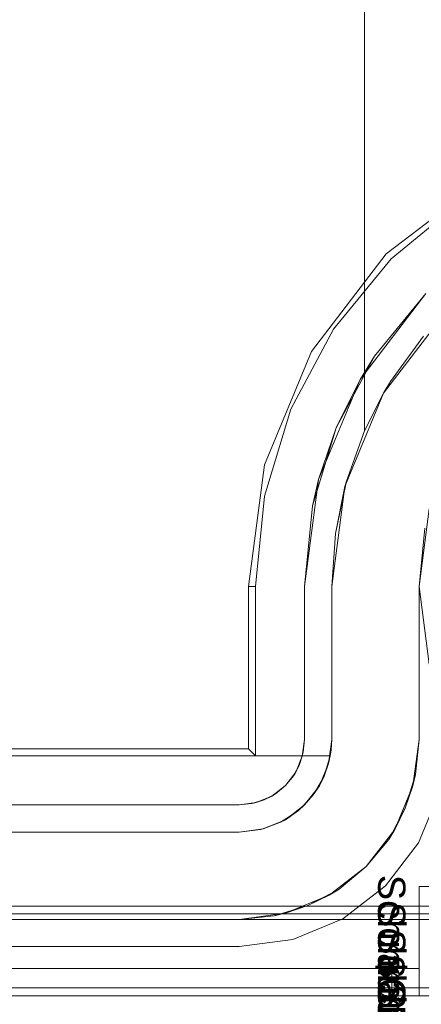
# Model space of a CAD drawing. Extents: x -620 to 300, y 62 to 1112.
# Tile 136 of 200: x 168.289 to 168.404, y 602.454 to 602.736. Entities that reach past the tile are written whole.
import ezdxf

# ---------------------------------------------------------------- set-up
doc = ezdxf.new("R2010")
doc.units = 0
doc.layers.get('0').update_dxf_attribs({"lineweight": 13})
doc.layers.add('AM_6-A06CPVRYL0', color=2, linetype='Continuous', lineweight=35, true_color=0xffff00)
doc.styles.get("Standard").update_dxf_attribs({"font": 'ARIALN.TTF'})

# ---------------------------------------------------------------- blocks, each defined once
blk = doc.blocks.new('Referenz-A06CPVRZL0')
at = {"color": 9, "linetype": 'ByBlock', "lineweight": 13, "ltscale": 0.13, "true_color": 0xc1c9c4}
for p, q in [((168.38765, 602.61821), (168.38765, 602.78451)), ((168.38765, 602.78451), (168.38765, 602.63238)), ((168.39314, 602.62904), (168.41077, 602.65202)), ((168.4046, 602.64532), (168.39515, 602.63238)), ((168.38765, 602.63238), (168.38765, 602.61821)), ((168.39515, 602.63238), (168.39321, 602.62916)), ((168.38206, 602.60229), (168.39314, 602.62904)), ((168.38765, 602.61821), (168.39321, 602.62916)), ((168.39314, 602.62904), (168.38765, 602.61821)), ((168.39321, 602.62916), (168.39314, 602.62904)), ((168.38248, 602.60381), (168.38765, 602.61821)), ((168.38765, 602.61821), (168.38248, 602.60381)), ((168.38765, 602.61821), (168.38765, 602.61821)), ((168.37828, 602.57358), (168.38206, 602.60229)), ((168.37933, 602.58884), (168.38248, 602.60381)), ((168.38206, 602.60229), (168.37933, 602.58884)), ((168.38248, 602.60381), (168.38206, 602.60229)), ((168.40328, 602.57358), (168.40621, 602.59582)), ((168.37828, 602.57358), (168.37933, 602.58884)), ((168.37933, 602.58884), (168.37828, 602.57358)), ((168.40493, 602.59034), (168.40328, 602.57358)), ((168.37828, 602.52983), (168.37828, 602.57358)), ((168.37828, 602.57358), (168.37828, 602.52983)), ((168.37828, 602.57358), (168.37828, 602.57358)), ((168.40328, 602.52983), (168.40328, 602.57358)), ((168.40328, 602.57358), (168.40328, 602.55803)), ((168.40328, 602.57358), (168.40328, 602.57358)), ((168.40328, 602.55803), (168.40328, 602.54308)), ((168.40328, 602.54308), (168.40328, 602.52983)), ((168.37828, 602.52983), (168.37737, 602.52295)), ((168.37823, 602.52826), (168.37828, 602.52983)), ((168.37828, 602.52983), (168.37828, 602.52983)), ((168.40152, 602.51648), (168.40328, 602.52983)), ((168.40229, 602.51977), (168.40328, 602.52983)), ((168.40328, 602.52983), (168.40229, 602.51977)), ((168.40328, 602.52983), (168.40328, 602.52983)), ((168.37786, 602.52514), (168.37809, 602.52669)), ((168.37809, 602.52669), (168.37823, 602.52826)), ((167.79781, 602.52514), (168.37766, 602.52514)), ((168.37786, 602.52514), (167.79781, 602.52514)), ((168.37737, 602.52295), (168.37472, 602.51654)), ((168.37608, 602.51925), (168.37786, 602.52514)), ((168.37608, 602.51925), (168.37737, 602.52295)), ((168.37751, 602.52396), (168.37674, 602.52141)), ((168.37737, 602.52295), (168.37786, 602.52514)), ((168.37786, 602.52514), (168.37751, 602.52396)), ((168.37766, 602.52514), (168.37786, 602.52514)), ((168.37786, 602.52514), (168.37786, 602.52514)), ((168.37674, 602.52141), (168.37608, 602.51925)), ((168.37524, 602.51779), (168.37387, 602.51544)), ((168.37472, 602.51654), (168.37608, 602.51925)), ((168.37608, 602.51925), (168.37524, 602.51779)), ((168.40229, 602.51977), (168.39935, 602.51009)), ((168.40152, 602.51648), (168.40229, 602.51977)), ((168.37472, 602.51654), (168.3705, 602.51104)), ((168.37299, 602.51392), (168.37472, 602.51654)), ((168.37387, 602.51544), (168.37299, 602.51392)), ((168.39637, 602.50404), (168.40152, 602.51648)), ((168.39935, 602.51009), (168.40152, 602.51648)), ((168.3715, 602.51234), (168.36965, 602.51039)), ((168.3705, 602.51104), (168.37299, 602.51392)), ((168.37299, 602.51392), (168.3715, 602.51234)), ((168.3705, 602.51104), (168.365, 602.50682)), ((168.365, 602.50682), (168.36876, 602.50945)), ((168.36876, 602.50945), (168.36646, 602.50794)), ((168.36876, 602.50945), (168.3705, 602.51104)), ((168.36965, 602.51039), (168.36876, 602.50945)), ((168.39935, 602.51009), (168.39459, 602.50118)), ((168.39637, 602.50404), (168.39935, 602.51009)), ((168.365, 602.50682), (168.35859, 602.50417)), ((168.35859, 602.50417), (168.36362, 602.50608)), ((168.36362, 602.50608), (168.36025, 602.50485)), ((168.36362, 602.50608), (168.365, 602.50682)), ((168.36433, 602.50654), (168.36362, 602.50608)), ((168.36646, 602.50794), (168.36433, 602.50654)), ((168.35172, 602.50326), (166.82984, 602.50326)), ((167.79781, 602.50326), (168.35172, 602.50326)), ((168.35859, 602.50417), (168.35172, 602.50326)), ((168.35172, 602.50326), (168.35783, 602.50398)), ((168.35172, 602.50326), (168.35172, 602.50326)), ((168.35783, 602.50398), (168.35859, 602.50417)), ((168.35823, 602.50412), (168.35783, 602.50398)), ((168.36025, 602.50485), (168.35823, 602.50412)), ((168.38818, 602.49337), (168.39637, 602.50404)), ((168.39459, 602.50118), (168.39637, 602.50404)), ((168.38818, 602.49337), (168.39459, 602.50118)), ((168.39459, 602.50118), (168.38818, 602.49337)), ((168.3775, 602.48517), (168.38818, 602.49337)), ((168.38036, 602.48695), (168.38818, 602.49337)), ((168.38818, 602.49337), (168.38036, 602.48695)), ((168.38036, 602.48695), (168.37145, 602.48219)), ((168.3775, 602.48517), (168.38036, 602.48695)), ((168.40328, 602.48764), (168.40328, 602.4642)), ((168.40935, 602.48764), (168.40328, 602.48764)), ((168.40328, 602.48764), (168.40328, 602.48764)), ((168.40328, 602.48764), (168.40328, 602.4642)), ((168.40328, 602.48764), (168.40935, 602.48764)), ((168.36506, 602.48002), (168.3775, 602.48517)), ((168.37145, 602.48219), (168.3775, 602.48517)), ((168.37145, 602.48219), (168.36178, 602.47925)), ((168.36506, 602.48002), (168.37145, 602.48219)), ((168.48922, 602.47826), (166.69234, 602.47826)), ((166.82984, 602.47826), (168.35172, 602.47826)), ((168.48922, 602.47983), (167.82515, 602.47983)), ((168.35172, 602.47826), (168.36506, 602.48002)), ((168.35172, 602.47826), (168.36178, 602.47925)), ((168.36178, 602.47925), (168.35172, 602.47826)), ((168.35172, 602.47826), (168.48922, 602.47826)), ((168.35172, 602.47826), (168.35172, 602.47826)), ((168.36178, 602.47925), (168.36506, 602.48002)), ((168.39547, 602.4642), (166.78609, 602.4642)), ((168.39547, 602.4642), (166.78609, 602.4642)), ((168.40328, 602.4642), (167.59078, 602.4642)), ((168.40328, 602.4642), (167.59078, 602.4642)), ((168.39547, 602.4642), (168.39547, 602.46029)), ((168.39699, 602.4642), (168.39547, 602.4642)), ((168.39699, 602.4642), (168.39547, 602.4642)), ((168.39547, 602.4642), (168.39547, 602.46029)), ((168.39846, 602.4642), (168.39699, 602.4642)), ((168.39846, 602.4642), (168.39699, 602.4642)), ((168.39981, 602.4642), (168.39846, 602.4642)), ((168.39981, 602.4642), (168.39846, 602.4642)), ((168.40099, 602.4642), (168.39981, 602.4642)), ((168.40099, 602.4642), (168.39981, 602.4642)), ((168.40196, 602.4642), (168.40099, 602.4642)), ((168.40196, 602.4642), (168.40099, 602.4642)), ((168.40269, 602.4642), (168.40196, 602.4642)), ((168.40269, 602.4642), (168.40196, 602.4642)), ((168.40313, 602.4642), (168.40269, 602.4642)), ((168.40313, 602.4642), (168.40269, 602.4642)), ((168.40328, 602.4642), (168.40313, 602.4642)), ((168.40328, 602.4642), (168.40313, 602.4642)), ((168.40328, 602.46029), (168.40328, 602.4642)), ((168.40328, 602.45639), (168.40328, 602.4642)), ((168.40328, 602.4642), (168.40328, 602.4642)), ((168.40328, 602.4642), (168.40328, 602.4642)), ((168.40328, 602.4642), (168.40328, 602.4642)), ((168.40328, 602.4642), (168.40328, 602.4642)), ((168.40328, 602.4642), (168.40328, 602.4642)), ((168.40328, 602.4642), (168.40328, 602.4642)), ((168.40328, 602.4642), (168.40328, 602.46029)), ((168.40328, 602.45639), (168.40328, 602.4642)), ((168.39547, 602.46029), (168.39547, 602.45639)), ((168.39547, 602.46029), (168.39547, 602.45639)), ((168.40328, 602.45639), (168.40328, 602.46029)), ((168.40328, 602.46029), (168.40328, 602.45639)), ((166.69234, 602.45639), (168.48922, 602.45639)), ((166.69234, 602.45639), (168.48922, 602.45639)), ((166.78609, 602.45639), (168.39547, 602.45639)), ((168.39547, 602.45639), (166.78609, 602.45639)), ((167.59078, 602.45639), (168.40328, 602.45639)), ((168.40328, 602.45639), (167.59078, 602.45639)), ((168.39547, 602.45639), (168.39749, 602.45639)), ((168.39749, 602.45639), (168.39547, 602.45639)), ((168.39749, 602.45639), (168.39937, 602.45639)), ((168.39937, 602.45639), (168.39749, 602.45639)), ((168.39937, 602.45639), (168.40099, 602.45639)), ((168.40099, 602.45639), (168.39937, 602.45639)), ((168.40099, 602.45639), (168.40223, 602.45639)), ((168.40223, 602.45639), (168.40099, 602.45639)), ((168.40223, 602.45639), (168.40301, 602.45639)), ((168.40301, 602.45639), (168.40223, 602.45639)), ((168.40301, 602.45639), (168.40328, 602.45639)), ((168.40328, 602.45639), (168.40301, 602.45639)), ((168.40328, 602.45639), (168.40935, 602.45639)), ((168.40328, 602.45639), (168.40328, 602.45639)), ((168.40935, 602.45639), (168.40328, 602.45639))]:
    blk.add_line(p, q, dxfattribs=at)
at = {"color": 251, "linetype": 'ByBlock', "lineweight": 13, "ltscale": 0.13, "true_color": 0x636363}
for p, q in [((168.42182, 602.69031), (168.39391, 602.66889)), ((168.41543, 602.68401), (168.3953, 602.66749)), ((168.39391, 602.66889), (168.37249, 602.64097)), ((168.3953, 602.66749), (168.37879, 602.64736)), ((168.38638, 602.63295), (168.40525, 602.65754)), ((168.40525, 602.65754), (168.39048, 602.63955)), ((168.37879, 602.64736), (168.36651, 602.6244)), ((168.37249, 602.64097), (168.35902, 602.60846)), ((168.37951, 602.61902), (168.39048, 602.63955)), ((168.39048, 602.63955), (168.38638, 602.63295)), ((168.37451, 602.60431), (168.38638, 602.63295)), ((168.38638, 602.63295), (168.37951, 602.61902)), ((168.36651, 602.6244), (168.35896, 602.59949)), ((168.37275, 602.59674), (168.37951, 602.61902)), ((168.37951, 602.61902), (168.37451, 602.60431)), ((168.35902, 602.60846), (168.35443, 602.57358)), ((168.37047, 602.57358), (168.37451, 602.60431)), ((168.37451, 602.60431), (168.37275, 602.59674)), ((168.35896, 602.59949), (168.3564, 602.57358)), ((168.37275, 602.59674), (168.37047, 602.57358)), ((168.40621, 602.59582), (168.40328, 602.57358)), ((168.35443, 602.57358), (168.35443, 602.52712)), ((168.35443, 602.57358), (168.3564, 602.57358)), ((168.3564, 602.57358), (168.3564, 602.52514)), ((168.37047, 602.57358), (168.37047, 602.52983)), ((168.37047, 602.52983), (168.37047, 602.57358)), ((168.37047, 602.57358), (168.37047, 602.57358)), ((168.40328, 602.57358), (168.40621, 602.55133)), ((168.37047, 602.52983), (168.36983, 602.52497)), ((168.37011, 602.52617), (168.37047, 602.52983)), ((168.37047, 602.52983), (168.37011, 602.52617)), ((168.37047, 602.52983), (168.37047, 602.52983)), ((168.35443, 602.52712), (166.82713, 602.52712)), ((168.35443, 602.52712), (168.3564, 602.52514)), ((168.37011, 602.52617), (168.36904, 602.52265)), ((168.36983, 602.52497), (168.37011, 602.52617)), ((168.3564, 602.52514), (166.82515, 602.52514)), ((168.36983, 602.52497), (168.36796, 602.52045)), ((168.36904, 602.52265), (168.36983, 602.52497)), ((168.36796, 602.52045), (168.36498, 602.51657)), ((168.36904, 602.52265), (168.36731, 602.51941)), ((168.36731, 602.51941), (168.36796, 602.52045)), ((168.36796, 602.52045), (168.36904, 602.52265)), ((168.36498, 602.51657), (168.36731, 602.51941)), ((168.36731, 602.51941), (168.36498, 602.51657)), ((168.36498, 602.51657), (168.36109, 602.51359)), ((168.36213, 602.51424), (168.36498, 602.51657)), ((168.36498, 602.51657), (168.36213, 602.51424)), ((168.40314, 602.50014), (168.40907, 602.51446)), ((168.40907, 602.51446), (168.40314, 602.50014)), ((168.35657, 602.51171), (168.35172, 602.51108)), ((168.35889, 602.5125), (168.35538, 602.51144)), ((168.35538, 602.51144), (168.35657, 602.51171)), ((168.36109, 602.51359), (168.35657, 602.51171)), ((168.35657, 602.51171), (168.35889, 602.5125)), ((168.36213, 602.51424), (168.35889, 602.5125)), ((168.35889, 602.5125), (168.36109, 602.51359)), ((168.36109, 602.51359), (168.36213, 602.51424)), ((168.35172, 602.51108), (166.82984, 602.51108)), ((166.82984, 602.51108), (168.35172, 602.51108)), ((168.35172, 602.51108), (168.35538, 602.51144)), ((168.35538, 602.51144), (168.35172, 602.51108)), ((168.35172, 602.51108), (168.35172, 602.51108)), ((168.3937, 602.48784), (168.40314, 602.50014)), ((168.40314, 602.50014), (168.3937, 602.48784)), ((168.3814, 602.47841), (168.3937, 602.48784)), ((168.3937, 602.48784), (168.3814, 602.47841)), ((168.48922, 602.48208), (166.69234, 602.48208)), ((168.36708, 602.47247), (168.3814, 602.47841)), ((168.3814, 602.47841), (168.36708, 602.47247)), ((168.35172, 602.47045), (168.36708, 602.47247)), ((168.36708, 602.47247), (168.35172, 602.47045)), ((166.82984, 602.47045), (168.35172, 602.47045)), ((168.35172, 602.47045), (166.82984, 602.47045)), ((168.35172, 602.47045), (168.35172, 602.47045)), ((168.48922, 602.45864), (166.69234, 602.45864)), ((166.69234, 602.45639), (168.48922, 602.45639))]:
    blk.add_line(p, q, dxfattribs=at)
at = {"layer": 'AM_6-A06CPVRYL0', "linetype": 'ByBlock', "ltscale": 0.35, "char_height": 0.0078125, "attachment_point": 1, "rotation": 270}
for s, insert in [('{\\fArial;Schraube_TK34mm-schwarz}', (168.39937, 602.49104)), ('{\\fArial;Schraube_TK34mm-schwarz}', (168.39937, 602.48323)), ('{\\fArial;Schraube_TK34mm-schwarz}', (168.39937, 602.47542)), ('{\\fArial;$CNSORDERNO.}', (168.39937, 602.46772)), ('{\\fArial;Schraube_TK34mm-schwarz}', (168.39937, 602.45979))]:
    blk.add_mtext(s, dxfattribs=dict(at, insert=insert))

msp = doc.modelspace()

# ---------------------------------------------------------------- block references
at = {"color": 8, "lineweight": 25, "ltscale": 0.25, "true_color": 0x808080}
msp.add_blockref('Referenz-A06CPVRZL0', (0, 0), dxfattribs=at)

doc.saveas('drawing.dxf')
